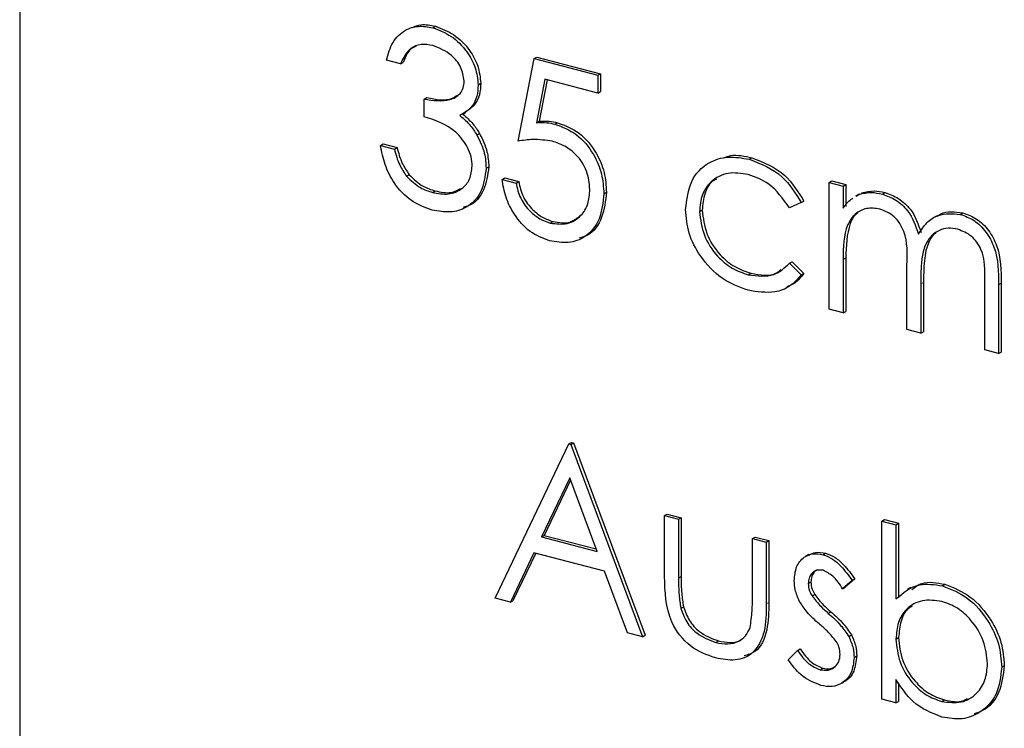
# Model space of a CAD drawing. Header units: millimetres. Extents: x 0 to 2100, y 0 to 1485.
# Tile 32 of 39: x 1691.47 to 1701.95, y 1178.51 to 1186.05. Entities that reach past the tile are written whole.
import ezdxf

# ---------------------------------------------------------------- set-up
doc = ezdxf.new("R2010")
doc.units = ezdxf.units.MM
doc.header["$LTSCALE"] = 5

msp = doc.modelspace()

# ---------------------------------------------------------------- linework, layer by layer
at = {"color": 7, "linetype": 'Continuous', "lineweight": 25}
for p, q in [((1691.475, 1196.667), (1691.474, 1151.426)), ((1695.866, 1185.96), (1695.895, 1185.976)), ((1695.523, 1185.576), (1695.374, 1185.615)), ((1695.523, 1185.576), (1695.551, 1185.592)), ((1696.774, 1184.753), (1696.944, 1185.632)), ((1696.944, 1185.632), (1696.972, 1185.648)), ((1696.944, 1185.632), (1697.622, 1185.454)), ((1696.972, 1185.648), (1697.65, 1185.47)), ((1697.622, 1185.454), (1697.65, 1185.47)), ((1697.622, 1185.454), (1697.622, 1185.265)), ((1697.65, 1185.47), (1697.65, 1185.281)), ((1696.35, 1185.354), (1696.378, 1185.37)), ((1697.059, 1185.412), (1696.97, 1184.95)), ((1697.083, 1185.406), (1696.998, 1184.965)), ((1697.622, 1185.265), (1697.059, 1185.412)), ((1697.622, 1185.265), (1697.65, 1185.281)), ((1695.777, 1185.202), (1695.805, 1185.218)), ((1695.777, 1185.013), (1695.777, 1185.202)), ((1696.185, 1185.04), (1696.22, 1185.06)), ((1696.97, 1184.95), (1696.998, 1184.965)), ((1697.165, 1184.935), (1697.193, 1184.95)), ((1696.336, 1184.82), (1696.364, 1184.836)), ((1695.31, 1184.708), (1695.338, 1184.724)), ((1695.31, 1184.708), (1695.459, 1184.67)), ((1695.338, 1184.724), (1695.487, 1184.686)), ((1695.459, 1184.67), (1695.487, 1184.686)), ((1699.232, 1184.561), (1699.26, 1184.577)), ((1695.588, 1184.381), (1695.617, 1184.397)), ((1696.434, 1184.466), (1696.463, 1184.482)), ((1696.604, 1184.347), (1696.632, 1184.363)), ((1696.604, 1184.347), (1696.753, 1184.308)), ((1696.632, 1184.363), (1696.781, 1184.324)), ((1696.753, 1184.308), (1696.781, 1184.324)), ((1700.082, 1184.315), (1700.111, 1184.331)), ((1700.082, 1184.315), (1700.231, 1184.276)), ((1700.082, 1182.966), (1700.082, 1184.315)), ((1700.111, 1184.331), (1700.259, 1184.292)), ((1700.231, 1184.276), (1700.259, 1184.292)), ((1700.259, 1184.292), (1700.259, 1184.058)), ((1695.865, 1184.209), (1695.893, 1184.225)), ((1697.686, 1184.195), (1697.714, 1184.211)), ((1700.231, 1184.276), (1700.231, 1184.042)), ((1700.4, 1184.19), (1700.364, 1184.17)), ((1700.37, 1184.169), (1700.399, 1184.188)), ((1700.648, 1184.191), (1700.676, 1184.207)), ((1699.785, 1184.1), (1699.661, 1184.046)), ((1699.785, 1184.1), (1699.814, 1184.116)), ((1698.704, 1184.004), (1698.732, 1184.02)), ((1701.476, 1183.975), (1701.504, 1183.991)), ((1697.117, 1183.882), (1697.146, 1183.898)), ((1701.23, 1183.961), (1701.195, 1183.941)), ((1699.661, 1183.455), (1699.689, 1183.47)), ((1699.661, 1183.455), (1699.785, 1183.331)), ((1699.689, 1183.47), (1699.814, 1183.347)), ((1700.231, 1183.495), (1700.231, 1182.927)), ((1700.259, 1183.511), (1700.259, 1182.943)), ((1699.222, 1183.332), (1699.25, 1183.348)), ((1699.785, 1183.331), (1699.814, 1183.347)), ((1700.91, 1182.75), (1700.91, 1183.436)), ((1701.086, 1183.252), (1701.086, 1182.727)), ((1701.737, 1182.534), (1701.737, 1183.266)), ((1701.913, 1183.242), (1701.913, 1182.511)), ((1701.058, 1183.236), (1701.058, 1182.711)), ((1701.885, 1183.226), (1701.885, 1182.495)), ((1700.231, 1182.927), (1700.082, 1182.966)), ((1700.231, 1182.927), (1700.259, 1182.943)), ((1701.058, 1182.711), (1700.91, 1182.75)), ((1701.058, 1182.711), (1701.086, 1182.727)), ((1701.885, 1182.495), (1701.737, 1182.534)), ((1701.885, 1182.495), (1701.913, 1182.511)), ((1696.53, 1179.892), (1697.315, 1181.534)), ((1697.315, 1181.534), (1697.343, 1181.55)), ((1697.315, 1181.534), (1697.336, 1181.528)), ((1697.336, 1181.528), (1697.364, 1181.544)), ((1697.336, 1181.528), (1698.099, 1179.482)), ((1697.343, 1181.55), (1697.364, 1181.544)), ((1697.364, 1181.544), (1698.127, 1179.498)), ((1697.324, 1181.172), (1697.024, 1180.544)), ((1697.333, 1181.148), (1697.052, 1180.56)), ((1697.615, 1180.39), (1697.324, 1181.172)), ((1698.333, 1180.771), (1698.361, 1180.787)), ((1698.333, 1180.771), (1698.481, 1180.732)), ((1698.333, 1180.126), (1698.333, 1180.771)), ((1698.361, 1180.787), (1698.509, 1180.748)), ((1698.481, 1180.732), (1698.509, 1180.748)), ((1698.481, 1180.732), (1698.481, 1180.106)), ((1698.509, 1180.748), (1698.509, 1180.122)), ((1700.644, 1180.712), (1700.672, 1180.728)), ((1700.672, 1180.728), (1700.821, 1180.689)), ((1700.644, 1178.818), (1700.644, 1180.712)), ((1700.644, 1180.712), (1700.793, 1180.673)), ((1700.793, 1180.673), (1700.821, 1180.689)), ((1700.793, 1180.673), (1700.793, 1179.884)), ((1700.821, 1180.689), (1700.821, 1179.9)), ((1697.024, 1180.544), (1697.052, 1180.56)), ((1697.024, 1180.544), (1697.615, 1180.39)), ((1697.052, 1180.56), (1697.606, 1180.416)), ((1699.266, 1180.527), (1699.294, 1180.543)), ((1699.266, 1180.527), (1699.414, 1180.489)), ((1699.266, 1179.902), (1699.266, 1180.527)), ((1699.294, 1180.543), (1699.442, 1180.505)), ((1699.414, 1180.489), (1699.442, 1180.505)), ((1699.414, 1180.489), (1699.414, 1179.832)), ((1699.442, 1180.505), (1699.442, 1179.848)), ((1696.943, 1180.376), (1696.692, 1179.85)), ((1696.962, 1180.371), (1696.72, 1179.866)), ((1697.693, 1180.18), (1696.943, 1180.376)), ((1699.867, 1180.356), (1699.832, 1180.337)), ((1700.017, 1180.355), (1700.045, 1180.371)), ((1697.938, 1179.525), (1697.693, 1180.18)), ((1700.354, 1180.098), (1700.254, 1180.009)), ((1700.326, 1180.082), (1700.354, 1180.098)), ((1699.86, 1180.049), (1699.888, 1180.065)), ((1700.326, 1180.082), (1700.225, 1179.993)), ((1700.225, 1179.993), (1700.254, 1180.009)), ((1700.952, 1180.005), (1700.917, 1179.986)), ((1701.286, 1180.024), (1701.314, 1180.04)), ((1696.692, 1179.85), (1696.53, 1179.892)), ((1699.901, 1179.916), (1699.929, 1179.932)), ((1696.692, 1179.85), (1696.72, 1179.866)), ((1698.505, 1179.785), (1698.533, 1179.801)), ((1698.099, 1179.482), (1697.938, 1179.525)), ((1698.099, 1179.482), (1698.127, 1179.498)), ((1700.291, 1179.485), (1700.319, 1179.501)), ((1700.793, 1179.457), (1700.821, 1179.473)), ((1698.876, 1179.422), (1698.904, 1179.438)), ((1699.648, 1179.237), (1699.746, 1179.337)), ((1699.746, 1179.337), (1699.774, 1179.353)), ((1700.347, 1179.262), (1700.376, 1179.278)), ((1701.917, 1179.158), (1701.945, 1179.174)), ((1699.986, 1179.132), (1700.014, 1179.148)), ((1700.201, 1178.981), (1700.237, 1179.001)), ((1700.793, 1179.029), (1700.793, 1178.779)), ((1700.821, 1178.993), (1700.821, 1178.795)), ((1700.793, 1178.779), (1700.644, 1178.818)), ((1700.793, 1178.779), (1700.821, 1178.795)), ((1701.28, 1178.794), (1701.308, 1178.81))]:
    msp.add_line(p, q, dxfattribs=at)
at = {"color": 8, "linetype": 'Continuous', "lineweight": 18}
for p, q in [((1700.231, 1183.495), (1700.259, 1183.511)), ((1701.058, 1183.236), (1701.086, 1183.252)), ((1701.885, 1183.226), (1701.913, 1183.242)), ((1698.481, 1180.106), (1698.509, 1180.122)), ((1699.414, 1179.832), (1699.442, 1179.848)), ((1700.073, 1179.731), (1700.101, 1179.747))]:
    msp.add_line(p, q, dxfattribs=at)
at = {"color": 7, "linetype": 'Continuous', "lineweight": 25}
for points, knots in [([(1695.374, 1185.615), (1695.393, 1185.681), (1695.431, 1185.813), (1695.558, 1185.937), (1695.711, 1185.987), (1695.814, 1185.969), (1695.866, 1185.96)], [0, 0, 0, 0, 0.280288, 0.55968, 0.779747, 1, 1, 1, 1]), ([(1695.65, 1185.963), (1695.68, 1185.975), (1695.755, 1186.005), (1695.842, 1185.987), (1695.895, 1185.976)], [0, 0, 0, 0, 0.39724, 1, 1, 1, 1]), ([(1695.895, 1185.976), (1695.962, 1185.95), (1696.095, 1185.899), (1696.256, 1185.739), (1696.357, 1185.551), (1696.371, 1185.431), (1696.378, 1185.37)], [0, 0, 0, 0, 0.280085, 0.559868, 0.780099, 1, 1, 1, 1]), ([(1695.866, 1185.96), (1695.933, 1185.935), (1696.067, 1185.884), (1696.228, 1185.723), (1696.329, 1185.536), (1696.343, 1185.415), (1696.35, 1185.354)], [0, 0, 0, 0, 0.280085, 0.559868, 0.780099, 1, 1, 1, 1]), ([(1695.868, 1185.77), (1695.825, 1185.778), (1695.74, 1185.792), (1695.603, 1185.736), (1695.553, 1185.637), (1695.523, 1185.576)], [0, 0, 0, 0, 0.280636, 0.560364, 1, 1, 1, 1]), ([(1695.69, 1185.764), (1695.68, 1185.76), (1695.61, 1185.735), (1695.578, 1185.658), (1695.551, 1185.592)], [0, 0, 0, 0, 0.146468, 1, 1, 1, 1]), ([(1696.201, 1185.394), (1696.193, 1185.444), (1696.176, 1185.546), (1696.049, 1185.698), (1695.937, 1185.743), (1695.868, 1185.77)], [0, 0, 0, 0, 0.278859, 0.560074, 1, 1, 1, 1]), ([(1695.777, 1185.202), (1695.87, 1185.187), (1696.011, 1185.165), (1696.148, 1185.238), (1696.195, 1185.318), (1696.199, 1185.368), (1696.201, 1185.394)], [0, 0, 0, 0, 0.499418, 0.749016, 0.874544, 1, 1, 1, 1]), ([(1696.35, 1185.354), (1696.347, 1185.312), (1696.342, 1185.228), (1696.282, 1185.102), (1696.204, 1185.054), (1696.156, 1185.025)], [0, 0, 0, 0, 0.280508, 0.560792, 1, 1, 1, 1]), ([(1696.378, 1185.37), (1696.375, 1185.328), (1696.369, 1185.245), (1696.317, 1185.129), (1696.25, 1185.087), (1696.213, 1185.063)], [0, 0, 0, 0, 0.310276, 0.620305, 1, 1, 1, 1]), ([(1695.805, 1185.218), (1695.902, 1185.197), (1696.023, 1185.172), (1696.112, 1185.232), (1696.13, 1185.244)], [0, 0, 0, 0, 0.8009148, 1, 1, 1, 1]), ([(1696.156, 1185.025), (1696.195, 1184.992), (1696.264, 1184.934), (1696.314, 1184.855), (1696.336, 1184.82)], [0, 0, 0, 0, 0.559795, 1, 1, 1, 1]), ([(1696.185, 1185.041), (1696.223, 1185.008), (1696.292, 1184.95), (1696.342, 1184.871), (1696.364, 1184.836)], [0, 0, 0, 0, 0.559795, 1, 1, 1, 1]), ([(1696.286, 1184.489), (1696.284, 1184.522), (1696.279, 1184.588), (1696.227, 1184.718), (1696.073, 1184.917), (1695.896, 1184.974), (1695.777, 1185.013)], [0, 0, 0, 0, 0.125587, 0.251191, 0.500605, 1, 1, 1, 1]), ([(1696.97, 1184.95), (1697.006, 1184.951), (1697.07, 1184.954), (1697.136, 1184.941), (1697.165, 1184.935)], [0, 0, 0, 0, 0.560064, 1, 1, 1, 1]), ([(1696.998, 1184.965), (1697.034, 1184.967), (1697.098, 1184.97), (1697.164, 1184.956), (1697.193, 1184.95)], [0, 0, 0, 0, 0.560064, 1, 1, 1, 1]), ([(1697.165, 1184.935), (1697.244, 1184.905), (1697.402, 1184.845), (1697.576, 1184.633), (1697.673, 1184.406), (1697.682, 1184.265), (1697.686, 1184.195)], [0, 0, 0, 0, 0.279688, 0.559025, 0.779292, 1, 1, 1, 1]), ([(1697.193, 1184.95), (1697.272, 1184.92), (1697.431, 1184.86), (1697.604, 1184.649), (1697.701, 1184.421), (1697.71, 1184.281), (1697.714, 1184.211)], [0, 0, 0, 0, 0.279688, 0.559025, 0.779292, 1, 1, 1, 1]), ([(1696.336, 1184.82), (1696.367, 1184.756), (1696.424, 1184.64), (1696.431, 1184.519), (1696.434, 1184.466)], [0, 0, 0, 0, 0.559419, 1, 1, 1, 1]), ([(1696.364, 1184.836), (1696.396, 1184.771), (1696.452, 1184.656), (1696.459, 1184.535), (1696.463, 1184.482)], [0, 0, 0, 0, 0.559419, 1, 1, 1, 1]), ([(1695.862, 1184.02), (1695.786, 1184.047), (1695.635, 1184.102), (1695.456, 1184.29), (1695.352, 1184.504), (1695.324, 1184.64), (1695.31, 1184.708)], [0, 0, 0, 0, 0.2798859, 0.5589785, 0.7792629, 1, 1, 1, 1]), ([(1697.138, 1184.752), (1697.068, 1184.762), (1696.943, 1184.781), (1696.826, 1184.761), (1696.774, 1184.753)], [0, 0, 0, 0, 0.559416, 1, 1, 1, 1]), ([(1697.537, 1184.24), (1697.531, 1184.306), (1697.519, 1184.437), (1697.408, 1184.605), (1697.273, 1184.708), (1697.183, 1184.738), (1697.138, 1184.752)], [0, 0, 0, 0, 0.279539, 0.558617, 0.779047, 1, 1, 1, 1]), ([(1695.459, 1184.67), (1695.474, 1184.612), (1695.501, 1184.509), (1695.562, 1184.42), (1695.588, 1184.381)], [0, 0, 0, 0, 0.560694, 1, 1, 1, 1]), ([(1695.487, 1184.686), (1695.502, 1184.628), (1695.529, 1184.525), (1695.59, 1184.436), (1695.617, 1184.397)], [0, 0, 0, 0, 0.560694, 1, 1, 1, 1]), ([(1698.963, 1184.577), (1698.987, 1184.586), (1699.077, 1184.619), (1699.183, 1184.594), (1699.26, 1184.577)], [0, 0, 0, 0, 0.26403, 1, 1, 1, 1]), ([(1698.555, 1184.028), (1698.568, 1184.133), (1698.594, 1184.342), (1698.779, 1184.53), (1699.004, 1184.601), (1699.156, 1184.574), (1699.232, 1184.561)], [0, 0, 0, 0, 0.279381, 0.558782, 0.779281, 1, 1, 1, 1]), ([(1699.232, 1184.561), (1699.357, 1184.513), (1699.58, 1184.427), (1699.723, 1184.2), (1699.785, 1184.1)], [0, 0, 0, 0, 0.5606545, 1, 1, 1, 1]), ([(1699.26, 1184.577), (1699.385, 1184.529), (1699.608, 1184.443), (1699.751, 1184.216), (1699.814, 1184.116)], [0, 0, 0, 0, 0.5606545, 1, 1, 1, 1]), ([(1695.617, 1184.397), (1695.664, 1184.351), (1695.749, 1184.269), (1695.849, 1184.238), (1695.893, 1184.225)], [0, 0, 0, 0, 0.558748, 1, 1, 1, 1]), ([(1696.434, 1184.466), (1696.423, 1184.379), (1696.399, 1184.204), (1696.244, 1184.045), (1696.054, 1183.986), (1695.926, 1184.009), (1695.862, 1184.02)], [0, 0, 0, 0, 0.279304, 0.558838, 0.779277, 1, 1, 1, 1]), ([(1695.865, 1184.209), (1695.922, 1184.198), (1696.037, 1184.177), (1696.175, 1184.236), (1696.269, 1184.343), (1696.28, 1184.441), (1696.286, 1184.489)], [0, 0, 0, 0, 0.280599, 0.560151, 0.780303, 1, 1, 1, 1]), ([(1696.463, 1184.482), (1696.45, 1184.396), (1696.425, 1184.224), (1696.305, 1184.079), (1696.212, 1184.056), (1696.193, 1184.051)], [0, 0, 0, 0, 0.441153, 0.88267, 1, 1, 1, 1]), ([(1699.221, 1184.398), (1699.148, 1184.41), (1699.001, 1184.433), (1698.83, 1184.341), (1698.721, 1184.193), (1698.709, 1184.067), (1698.704, 1184.004)], [0, 0, 0, 0, 0.280136, 0.559769, 0.77989, 1, 1, 1, 1]), ([(1699.661, 1184.046), (1699.592, 1184.141), (1699.469, 1184.311), (1699.297, 1184.371), (1699.221, 1184.398)], [0, 0, 0, 0, 0.558451, 1, 1, 1, 1]), ([(1695.588, 1184.381), (1695.636, 1184.335), (1695.721, 1184.253), (1695.821, 1184.222), (1695.865, 1184.209)], [0, 0, 0, 0, 0.558748, 1, 1, 1, 1]), ([(1697.109, 1183.695), (1697.038, 1183.721), (1696.896, 1183.774), (1696.736, 1183.958), (1696.637, 1184.156), (1696.615, 1184.283), (1696.604, 1184.347)], [0, 0, 0, 0, 0.2796245, 0.5590192, 0.7793803, 1, 1, 1, 1]), ([(1696.753, 1184.308), (1696.765, 1184.253), (1696.791, 1184.142), (1696.892, 1184.01), (1697.005, 1183.922), (1697.08, 1183.895), (1697.117, 1183.882)], [0, 0, 0, 0, 0.28005, 0.559166, 0.779583, 1, 1, 1, 1]), ([(1696.781, 1184.324), (1696.793, 1184.269), (1696.819, 1184.158), (1696.92, 1184.026), (1697.033, 1183.938), (1697.108, 1183.911), (1697.146, 1183.898)], [0, 0, 0, 0, 0.28005, 0.559166, 0.779583, 1, 1, 1, 1]), ([(1698.883, 1184.35), (1698.874, 1184.346), (1698.816, 1184.319), (1698.751, 1184.204), (1698.738, 1184.081), (1698.732, 1184.02)], [0, 0, 0, 0, 0.0897063, 0.5448653, 1, 1, 1, 1]), ([(1695.893, 1184.225), (1695.951, 1184.212), (1696.051, 1184.19), (1696.132, 1184.233), (1696.166, 1184.251)], [0, 0, 0, 0, 0.582608, 1, 1, 1, 1]), ([(1697.686, 1184.195), (1697.676, 1184.101), (1697.657, 1183.915), (1697.508, 1183.731), (1697.312, 1183.659), (1697.176, 1183.683), (1697.109, 1183.695)], [0, 0, 0, 0, 0.279864, 0.559271, 0.779424, 1, 1, 1, 1]), ([(1697.117, 1183.882), (1697.179, 1183.874), (1697.303, 1183.858), (1697.442, 1183.948), (1697.526, 1184.08), (1697.533, 1184.187), (1697.537, 1184.24)], [0, 0, 0, 0, 0.279617, 0.559357, 0.779559, 1, 1, 1, 1]), ([(1697.714, 1184.211), (1697.704, 1184.119), (1697.683, 1183.935), (1697.562, 1183.762), (1697.455, 1183.732), (1697.425, 1183.723)], [0, 0, 0, 0, 0.419131, 0.837577, 1, 1, 1, 1]), ([(1700.399, 1184.188), (1700.443, 1184.198), (1700.523, 1184.217), (1700.61, 1184.199), (1700.648, 1184.191)], [0, 0, 0, 0, 0.559743, 1, 1, 1, 1]), ([(1700.427, 1184.204), (1700.471, 1184.214), (1700.551, 1184.233), (1700.638, 1184.215), (1700.676, 1184.207)], [0, 0, 0, 0, 0.559743, 1, 1, 1, 1]), ([(1700.648, 1184.191), (1700.696, 1184.173), (1700.793, 1184.137), (1700.951, 1183.997), (1701.001, 1183.853), (1701.033, 1183.765)], [0, 0, 0, 0, 0.280809, 0.561507, 1, 1, 1, 1]), ([(1700.676, 1184.207), (1700.724, 1184.189), (1700.821, 1184.153), (1700.979, 1184.013), (1701.03, 1183.869), (1701.061, 1183.781)], [0, 0, 0, 0, 0.280809, 0.561507, 1, 1, 1, 1]), ([(1700.231, 1184.042), (1700.257, 1184.077), (1700.287, 1184.117), (1700.328, 1184.143), (1700.334, 1184.146)], [0, 0, 0, 0, 0.8585047, 1, 1, 1, 1]), ([(1699.22, 1183.167), (1699.125, 1183.202), (1698.935, 1183.271), (1698.715, 1183.507), (1698.577, 1183.773), (1698.563, 1183.943), (1698.555, 1184.028)], [0, 0, 0, 0, 0.280077, 0.559647, 0.779819, 1, 1, 1, 1]), ([(1698.704, 1184.004), (1698.714, 1183.919), (1698.735, 1183.75), (1698.877, 1183.534), (1699.048, 1183.392), (1699.164, 1183.352), (1699.222, 1183.332)], [0, 0, 0, 0, 0.2793324, 0.5587781, 0.7792668, 1, 1, 1, 1]), ([(1698.732, 1184.02), (1698.742, 1183.935), (1698.763, 1183.766), (1698.905, 1183.549), (1699.076, 1183.408), (1699.192, 1183.368), (1699.25, 1183.348)], [0, 0, 0, 0, 0.2793324, 0.5587781, 0.7792668, 1, 1, 1, 1]), ([(1700.622, 1184.032), (1700.573, 1184.038), (1700.476, 1184.05), (1700.353, 1183.984), (1700.234, 1183.813), (1700.232, 1183.626), (1700.231, 1183.495)], [0, 0, 0, 0, 0.186544, 0.37335, 0.56013, 1, 1, 1, 1]), ([(1700.39, 1183.992), (1700.39, 1183.992), (1700.349, 1183.971), (1700.268, 1183.818), (1700.263, 1183.638), (1700.259, 1183.511)], [0, 0, 0, 0, 0.006611, 0.302702, 1, 1, 1, 1]), ([(1700.91, 1183.436), (1700.914, 1183.556), (1700.92, 1183.706), (1700.837, 1183.88), (1700.754, 1183.978), (1700.675, 1184.011), (1700.622, 1184.032)], [0, 0, 0, 0, 0.500537, 0.625897, 0.751368, 1, 1, 1, 1]), ([(1701.033, 1183.765), (1701.06, 1183.807), (1701.115, 1183.892), (1701.26, 1183.992), (1701.394, 1183.982), (1701.476, 1183.975)], [0, 0, 0, 0, 0.281263, 0.562094, 1, 1, 1, 1]), ([(1701.23, 1183.953), (1701.243, 1183.963), (1701.317, 1184.017), (1701.42, 1184.003), (1701.504, 1183.991)], [0, 0, 0, 0, 0.176303, 1, 1, 1, 1]), ([(1701.476, 1183.975), (1701.526, 1183.957), (1701.626, 1183.921), (1701.757, 1183.793), (1701.881, 1183.554), (1701.884, 1183.361), (1701.885, 1183.226)], [0, 0, 0, 0, 0.186885, 0.373579, 0.560268, 1, 1, 1, 1]), ([(1701.504, 1183.991), (1701.554, 1183.973), (1701.654, 1183.937), (1701.785, 1183.809), (1701.909, 1183.57), (1701.912, 1183.377), (1701.913, 1183.242)], [0, 0, 0, 0, 0.186885, 0.373579, 0.560268, 1, 1, 1, 1]), ([(1697.146, 1183.898), (1697.209, 1183.887), (1697.317, 1183.87), (1697.396, 1183.93), (1697.428, 1183.956)], [0, 0, 0, 0, 0.5853754, 1, 1, 1, 1]), ([(1701.45, 1183.816), (1701.416, 1183.822), (1701.347, 1183.834), (1701.252, 1183.808), (1701.172, 1183.756), (1701.056, 1183.593), (1701.057, 1183.395), (1701.058, 1183.236)], [0, 0, 0, 0, 0.125317, 0.250662, 0.376086, 0.501515, 1, 1, 1, 1]), ([(1701.219, 1183.777), (1701.214, 1183.774), (1701.182, 1183.753), (1701.088, 1183.603), (1701.087, 1183.408), (1701.086, 1183.252)], [0, 0, 0, 0, 0.037539, 0.231027, 1, 1, 1, 1]), ([(1701.737, 1183.266), (1701.74, 1183.38), (1701.744, 1183.523), (1701.655, 1183.681), (1701.575, 1183.768), (1701.5, 1183.797), (1701.45, 1183.816)], [0, 0, 0, 0, 0.4994454, 0.6249333, 0.750561, 1, 1, 1, 1]), ([(1699.222, 1183.332), (1699.318, 1183.32), (1699.49, 1183.299), (1699.609, 1183.407), (1699.661, 1183.455)], [0, 0, 0, 0, 0.558788, 1, 1, 1, 1]), ([(1699.25, 1183.348), (1699.349, 1183.33), (1699.47, 1183.308), (1699.555, 1183.374), (1699.57, 1183.387)], [0, 0, 0, 0, 0.814137, 1, 1, 1, 1]), ([(1699.814, 1183.347), (1699.777, 1183.3), (1699.727, 1183.236), (1699.652, 1183.212), (1699.632, 1183.205)], [0, 0, 0, 0, 0.732799, 1, 1, 1, 1]), ([(1699.785, 1183.331), (1699.747, 1183.287), (1699.67, 1183.2), (1699.475, 1183.127), (1699.316, 1183.152), (1699.22, 1183.167)], [0, 0, 0, 0, 0.280196, 0.560588, 1, 1, 1, 1]), ([(1699.711, 1180.081), (1699.716, 1180.131), (1699.724, 1180.232), (1699.805, 1180.33), (1699.908, 1180.374), (1699.98, 1180.361), (1700.017, 1180.355)], [0, 0, 0, 0, 0.279936, 0.559437, 0.779611, 1, 1, 1, 1]), ([(1699.865, 1180.351), (1699.889, 1180.363), (1699.942, 1180.391), (1700.008, 1180.378), (1700.045, 1180.371)], [0, 0, 0, 0, 0.439843, 1, 1, 1, 1]), ([(1700.017, 1180.355), (1700.051, 1180.342), (1700.119, 1180.316), (1700.227, 1180.219), (1700.288, 1180.134), (1700.326, 1180.082)], [0, 0, 0, 0, 0.279553, 0.559703, 1, 1, 1, 1]), ([(1700.045, 1180.371), (1700.079, 1180.358), (1700.147, 1180.332), (1700.255, 1180.235), (1700.317, 1180.15), (1700.354, 1180.098)], [0, 0, 0, 0, 0.279553, 0.559703, 1, 1, 1, 1]), ([(1698.874, 1179.257), (1698.782, 1179.289), (1698.599, 1179.353), (1698.342, 1179.69), (1698.336, 1179.961), (1698.333, 1180.126)], [0, 0, 0, 0, 0.28097, 0.559785, 1, 1, 1, 1]), ([(1698.481, 1180.106), (1698.481, 1180.047), (1698.481, 1179.941), (1698.497, 1179.832), (1698.505, 1179.785)], [0, 0, 0, 0, 0.560377, 1, 1, 1, 1]), ([(1698.509, 1180.122), (1698.509, 1180.063), (1698.509, 1179.957), (1698.525, 1179.848), (1698.533, 1179.801)], [0, 0, 0, 0, 0.560377, 1, 1, 1, 1]), ([(1700.017, 1180.189), (1699.993, 1180.192), (1699.946, 1180.197), (1699.896, 1180.159), (1699.865, 1180.109), (1699.861, 1180.069), (1699.86, 1180.049)], [0, 0, 0, 0, 0.2793129, 0.5590715, 0.7795178, 1, 1, 1, 1]), ([(1699.959, 1180.193), (1699.946, 1180.186), (1699.919, 1180.171), (1699.893, 1180.125), (1699.89, 1180.085), (1699.888, 1180.065)], [0, 0, 0, 0, 0.2937095, 0.6468259, 1, 1, 1, 1]), ([(1700.225, 1179.993), (1700.194, 1180.042), (1700.137, 1180.129), (1700.053, 1180.171), (1700.017, 1180.189)], [0, 0, 0, 0, 0.562045, 1, 1, 1, 1]), ([(1699.767, 1179.859), (1699.749, 1179.9), (1699.716, 1179.973), (1699.713, 1180.048), (1699.711, 1180.081)], [0, 0, 0, 0, 0.559587, 1, 1, 1, 1]), ([(1699.86, 1180.049), (1699.862, 1180.023), (1699.867, 1179.977), (1699.89, 1179.934), (1699.901, 1179.916)], [0, 0, 0, 0, 0.559054, 1, 1, 1, 1]), ([(1699.888, 1180.065), (1699.89, 1180.039), (1699.895, 1179.993), (1699.919, 1179.95), (1699.929, 1179.932)], [0, 0, 0, 0, 0.559054, 1, 1, 1, 1]), ([(1700.793, 1179.884), (1700.87, 1179.949), (1701.009, 1180.066), (1701.201, 1180.037), (1701.286, 1180.024)], [0, 0, 0, 0, 0.5592939, 1, 1, 1, 1]), ([(1700.96, 1179.984), (1700.995, 1180.01), (1701.093, 1180.084), (1701.228, 1180.057), (1701.314, 1180.04)], [0, 0, 0, 0, 0.359397, 1, 1, 1, 1]), ([(1701.286, 1180.024), (1701.379, 1179.988), (1701.565, 1179.915), (1701.77, 1179.671), (1701.898, 1179.408), (1701.911, 1179.241), (1701.917, 1179.158)], [0, 0, 0, 0, 0.279577, 0.559334, 0.779604, 1, 1, 1, 1]), ([(1701.314, 1180.04), (1701.407, 1180.003), (1701.593, 1179.931), (1701.798, 1179.686), (1701.926, 1179.424), (1701.939, 1179.257), (1701.945, 1179.174)], [0, 0, 0, 0, 0.279577, 0.559334, 0.779604, 1, 1, 1, 1]), ([(1699.241, 1179.579), (1699.25, 1179.638), (1699.266, 1179.742), (1699.266, 1179.853), (1699.266, 1179.902)], [0, 0, 0, 0, 0.559371, 1, 1, 1, 1]), ([(1699.901, 1179.916), (1699.93, 1179.878), (1699.983, 1179.81), (1700.046, 1179.756), (1700.073, 1179.731)], [0, 0, 0, 0, 0.559018, 1, 1, 1, 1]), ([(1699.929, 1179.932), (1699.958, 1179.894), (1700.011, 1179.826), (1700.074, 1179.771), (1700.101, 1179.747)], [0, 0, 0, 0, 0.559018, 1, 1, 1, 1]), ([(1698.505, 1179.785), (1698.523, 1179.735), (1698.559, 1179.635), (1698.692, 1179.492), (1698.806, 1179.448), (1698.876, 1179.422)], [0, 0, 0, 0, 0.2801167, 0.5605444, 1, 1, 1, 1]), ([(1698.533, 1179.801), (1698.551, 1179.751), (1698.587, 1179.651), (1698.721, 1179.508), (1698.834, 1179.464), (1698.904, 1179.438)], [0, 0, 0, 0, 0.2801167, 0.5605444, 1, 1, 1, 1]), ([(1699.414, 1179.832), (1699.413, 1179.731), (1699.41, 1179.532), (1699.294, 1179.299), (1699.087, 1179.216), (1698.945, 1179.243), (1698.874, 1179.257)], [0, 0, 0, 0, 0.281501, 0.559646, 0.779298, 1, 1, 1, 1]), ([(1699.442, 1179.848), (1699.44, 1179.748), (1699.437, 1179.551), (1699.339, 1179.327), (1699.218, 1179.29), (1699.177, 1179.278)], [0, 0, 0, 0, 0.402404, 0.800011, 1, 1, 1, 1]), ([(1699.975, 1179.62), (1699.931, 1179.659), (1699.852, 1179.728), (1699.793, 1179.819), (1699.767, 1179.859)], [0, 0, 0, 0, 0.560659, 1, 1, 1, 1]), ([(1701.282, 1179.859), (1701.211, 1179.868), (1701.07, 1179.885), (1700.904, 1179.794), (1700.807, 1179.64), (1700.798, 1179.518), (1700.793, 1179.457)], [0, 0, 0, 0, 0.2797865, 0.559477, 0.7796267, 1, 1, 1, 1]), ([(1700.965, 1179.805), (1700.953, 1179.8), (1700.896, 1179.772), (1700.838, 1179.652), (1700.827, 1179.533), (1700.821, 1179.473)], [0, 0, 0, 0, 0.1081257, 0.5538366, 1, 1, 1, 1]), ([(1701.768, 1179.197), (1701.758, 1179.278), (1701.738, 1179.441), (1701.609, 1179.651), (1701.449, 1179.797), (1701.338, 1179.838), (1701.282, 1179.859)], [0, 0, 0, 0, 0.279403, 0.559104, 0.779552, 1, 1, 1, 1]), ([(1700.073, 1179.731), (1700.119, 1179.691), (1700.201, 1179.619), (1700.263, 1179.526), (1700.291, 1179.485)], [0, 0, 0, 0, 0.5606486, 1, 1, 1, 1]), ([(1700.101, 1179.747), (1700.147, 1179.707), (1700.229, 1179.635), (1700.292, 1179.542), (1700.319, 1179.501)], [0, 0, 0, 0, 0.5606486, 1, 1, 1, 1]), ([(1698.876, 1179.422), (1698.919, 1179.413), (1699.005, 1179.397), (1699.115, 1179.426), (1699.198, 1179.487), (1699.227, 1179.549), (1699.241, 1179.579)], [0, 0, 0, 0, 0.28027, 0.560007, 0.780074, 1, 1, 1, 1]), ([(1700.158, 1179.433), (1700.127, 1179.471), (1700.07, 1179.54), (1700.004, 1179.595), (1699.975, 1179.62)], [0, 0, 0, 0, 0.559074, 1, 1, 1, 1]), ([(1700.291, 1179.485), (1700.309, 1179.444), (1700.342, 1179.37), (1700.346, 1179.295), (1700.347, 1179.262)], [0, 0, 0, 0, 0.5594659, 1, 1, 1, 1]), ([(1700.319, 1179.501), (1700.338, 1179.46), (1700.37, 1179.386), (1700.374, 1179.311), (1700.376, 1179.278)], [0, 0, 0, 0, 0.5594659, 1, 1, 1, 1]), ([(1700.821, 1179.473), (1700.829, 1179.391), (1700.845, 1179.227), (1700.978, 1179.015), (1701.139, 1178.869), (1701.252, 1178.83), (1701.308, 1178.81)], [0, 0, 0, 0, 0.279639, 0.559192, 0.779512, 1, 1, 1, 1]), ([(1698.904, 1179.438), (1698.946, 1179.43), (1699.031, 1179.415), (1699.119, 1179.428), (1699.153, 1179.456), (1699.156, 1179.458)], [0, 0, 0, 0, 0.479333, 0.957755, 1, 1, 1, 1]), ([(1700.199, 1179.294), (1700.197, 1179.321), (1700.193, 1179.369), (1700.169, 1179.413), (1700.158, 1179.433)], [0, 0, 0, 0, 0.559603, 1, 1, 1, 1]), ([(1700.793, 1179.457), (1700.801, 1179.375), (1700.817, 1179.211), (1700.95, 1178.999), (1701.111, 1178.853), (1701.224, 1178.814), (1701.28, 1178.794)], [0, 0, 0, 0, 0.279639, 0.559192, 0.779512, 1, 1, 1, 1]), ([(1699.746, 1179.337), (1699.784, 1179.284), (1699.851, 1179.19), (1699.944, 1179.15), (1699.986, 1179.132)], [0, 0, 0, 0, 0.560833, 1, 1, 1, 1]), ([(1699.774, 1179.353), (1699.812, 1179.3), (1699.879, 1179.206), (1699.972, 1179.166), (1700.014, 1179.148)], [0, 0, 0, 0, 0.560833, 1, 1, 1, 1]), ([(1699.986, 1179.132), (1700.016, 1179.128), (1700.076, 1179.119), (1700.145, 1179.158), (1700.191, 1179.217), (1700.196, 1179.268), (1700.199, 1179.294)], [0, 0, 0, 0, 0.279988, 0.559745, 0.779963, 1, 1, 1, 1]), ([(1700.347, 1179.262), (1700.341, 1179.205), (1700.329, 1179.092), (1700.233, 1178.989), (1700.116, 1178.943), (1700.034, 1178.957), (1699.993, 1178.965)], [0, 0, 0, 0, 0.279548, 0.559226, 0.779475, 1, 1, 1, 1]), ([(1700.376, 1179.278), (1700.369, 1179.222), (1700.356, 1179.112), (1700.288, 1179.021), (1700.237, 1179.004), (1700.232, 1179.002)], [0, 0, 0, 0, 0.471778, 0.943774, 1, 1, 1, 1]), ([(1699.993, 1178.965), (1699.918, 1178.995), (1699.784, 1179.049), (1699.689, 1179.18), (1699.648, 1179.237)], [0, 0, 0, 0, 0.559289, 1, 1, 1, 1]), ([(1700.014, 1179.148), (1700.044, 1179.142), (1700.092, 1179.133), (1700.129, 1179.156), (1700.142, 1179.165)], [0, 0, 0, 0, 0.643839, 1, 1, 1, 1]), ([(1701.28, 1178.794), (1701.351, 1178.785), (1701.492, 1178.767), (1701.653, 1178.865), (1701.75, 1179.016), (1701.762, 1179.137), (1701.768, 1179.197)], [0, 0, 0, 0, 0.2797561, 0.5592787, 0.779725, 1, 1, 1, 1]), ([(1701.917, 1179.158), (1701.906, 1179.058), (1701.883, 1178.856), (1701.707, 1178.677), (1701.5, 1178.592), (1701.354, 1178.616), (1701.281, 1178.628)], [0, 0, 0, 0, 0.279433, 0.559216, 0.779559, 1, 1, 1, 1]), ([(1701.945, 1179.174), (1701.933, 1179.075), (1701.909, 1178.876), (1701.766, 1178.708), (1701.654, 1178.673), (1701.623, 1178.664)], [0, 0, 0, 0, 0.421426, 0.843381, 1, 1, 1, 1]), ([(1701.281, 1178.628), (1701.172, 1178.671), (1700.978, 1178.747), (1700.849, 1178.943), (1700.793, 1179.029)], [0, 0, 0, 0, 0.558922, 1, 1, 1, 1]), ([(1701.308, 1178.81), (1701.382, 1178.795), (1701.473, 1178.775), (1701.54, 1178.819), (1701.553, 1178.827)], [0, 0, 0, 0, 0.812193, 1, 1, 1, 1])]:
    msp.add_open_spline(points, degree=3, knots=knots, dxfattribs=at)

doc.saveas('drawing.dxf')
